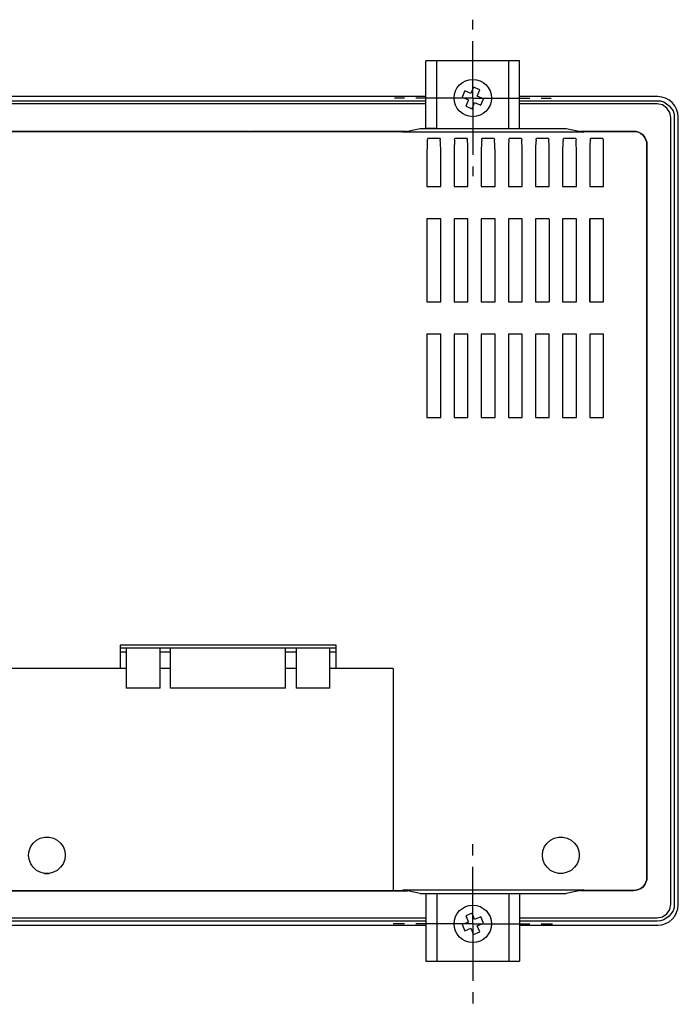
# Model space of a CAD drawing. Extents: x -1121 to 734, y -913 to 325.
# Tile 5 of 7: x 421 to 518, y 141 to 286. Entities that reach past the tile are written whole.
import ezdxf

# ---------------------------------------------------------------- set-up
doc = ezdxf.new("R2010")
doc.units = 0
doc.linetypes.add('CENTER', pattern=[13.421505, 8.388441, -1.677688, 1.677688, -1.677688])
doc.layers.get('0').update_dxf_attribs({"linetype": 'CONTINUOUS'})

msp = doc.modelspace()

# ---------------------------------------------------------------- linework, layer by layer
at = {"color": 4, "linetype": 'CENTER'}
for p, q in [((487.56, 274.72), (487.56, 286.25)), ((487.56, 274.72), (476.03, 274.72)), ((487.56, 274.72), (499.09, 274.72)), ((487.56, 274.72), (487.56, 263.19)), ((487.56, 153.11), (487.56, 164.96)), ((487.56, 153.11), (475.71, 153.11)), ((487.56, 153.11), (499.41, 153.11)), ((487.56, 153.11), (487.56, 141.26))]:
    msp.add_line(p, q, dxfattribs=at)
for p, q in [((480.66, 270.24), (480.66, 280.22)), ((494.46, 280.22), (480.66, 280.22)), ((482.26, 270.24), (482.26, 280.22)), ((492.86, 270.24), (492.86, 280.22)), ((494.46, 270.24), (494.46, 280.22)), ((486.37, 275.76), (485.98, 274.84)), ((487.29, 275.38), (486.37, 275.76)), ((487.67, 276.3), (487.29, 275.38)), ((488.6, 275.92), (487.67, 276.3)), ((488.21, 274.99), (488.6, 275.92)), ((480.66, 274.93), (368.96, 274.93)), ((368.96, 274.33), (480.66, 274.33)), ((485.98, 274.84), (486.91, 274.45)), ((486.91, 274.45), (486.52, 273.53)), ((487.45, 273.15), (487.83, 274.07)), ((487.83, 274.07), (488.76, 273.69)), ((489.14, 274.61), (488.21, 274.99)), ((488.76, 273.69), (489.14, 274.61)), ((514.83, 274.93), (494.46, 274.93)), ((494.46, 274.33), (514.73, 274.33)), ((514.73, 274.33), (515.22, 274.3)), ((515.4, 274.86), (514.83, 274.93)), ((515.22, 274.3), (515.71, 274.15)), ((515.96, 274.68), (515.4, 274.86)), ((515.71, 274.15), (516.49, 273.59)), ((516.49, 274.4), (515.96, 274.68)), ((516.95, 274.05), (516.49, 274.4)), ((517.3, 273.59), (516.95, 274.05)), ((480.66, 273.84), (368.96, 273.84)), ((486.52, 273.53), (487.45, 273.15)), ((514.73, 273.84), (494.46, 273.84)), ((515.5, 273.7), (514.73, 273.84)), ((516.14, 273.24), (515.5, 273.7)), ((516.6, 272.6), (516.14, 273.24)), ((516.49, 273.59), (517.06, 272.81)), ((516.74, 271.83), (516.6, 272.6)), ((517.06, 272.81), (517.2, 272.32)), ((517.58, 273.06), (517.3, 273.59)), ((517.76, 272.5), (517.58, 273.06)), ((516.74, 156.01), (516.74, 271.83)), ((517.2, 272.32), (517.23, 271.83)), ((517.23, 271.83), (517.23, 156.01)), ((517.83, 271.93), (517.76, 272.5)), ((517.83, 155.9), (517.83, 271.93)), ((394.82, 269.78), (454.82, 269.78)), ((454.68, 269.78), (394.96, 269.78)), ((454.68, 269.81), (477.33, 269.81)), ((477.16, 269.81), (454.82, 269.81)), ((477.79, 269.81), (477.16, 269.81)), ((477.23, 269.71), (479.8, 270.24)), ((503.93, 269.71), (477.23, 269.71)), ((477.33, 269.81), (477.79, 269.81)), ((477.33, 269.81), (477.33, 269.81)), ((479.8, 270.24), (501.32, 270.24)), ((482.26, 270.22), (480.66, 270.22)), ((482.26, 270.22), (492.86, 270.22)), ((492.86, 270.22), (494.46, 270.22)), ((501.32, 270.24), (503.93, 269.71)), ((504.46, 269.81), (503.37, 269.81)), ((503.37, 269.81), (504.32, 269.81)), ((504.32, 269.81), (511.23, 269.81)), ((504.32, 269.81), (504.32, 269.81)), ((511.23, 269.81), (504.46, 269.81)), ((511.23, 269.81), (511.62, 269.78)), ((511.62, 269.78), (511.23, 269.81)), ((511.62, 269.78), (511.97, 269.67)), ((511.97, 269.67), (511.62, 269.78)), ((480.86, 268.26), (480.82, 268.02)), ((480.9, 268.58), (480.86, 268.44)), ((480.86, 268.44), (480.86, 268.26)), ((480.9, 268.58), (480.93, 268.76)), ((482.73, 268.76), (480.93, 268.76)), ((482.73, 268.76), (482.76, 268.58)), ((482.76, 268.44), (482.76, 268.58)), ((482.8, 268.26), (482.76, 268.44)), ((482.8, 268.02), (482.8, 268.26)), ((484.88, 268.58), (484.85, 268.44)), ((484.85, 268.44), (484.85, 268.26)), ((484.85, 268.26), (484.85, 268.02)), ((484.88, 268.58), (484.92, 268.76)), ((486.72, 268.76), (484.92, 268.76)), ((486.72, 268.76), (486.75, 268.58)), ((486.79, 268.44), (486.75, 268.58)), ((486.79, 268.26), (486.79, 268.44)), ((486.82, 268.02), (486.79, 268.26)), ((488.87, 268.44), (488.83, 268.26)), ((488.83, 268.26), (488.83, 268.02)), ((488.87, 268.58), (488.9, 268.76)), ((488.87, 268.58), (488.87, 268.44)), ((490.7, 268.76), (488.9, 268.76)), ((490.7, 268.76), (490.74, 268.58)), ((490.77, 268.44), (490.74, 268.58)), ((490.77, 268.26), (490.77, 268.44)), ((490.81, 268.02), (490.77, 268.26)), ((492.85, 268.26), (492.82, 268.02)), ((492.89, 268.58), (492.85, 268.44)), ((492.85, 268.44), (492.85, 268.26)), ((492.89, 268.58), (492.92, 268.76)), ((494.72, 268.76), (492.92, 268.76)), ((494.72, 268.76), (494.76, 268.58)), ((494.76, 268.44), (494.76, 268.58)), ((494.79, 268.26), (494.76, 268.44)), ((494.79, 268.02), (494.79, 268.26)), ((496.88, 268.44), (496.84, 268.26)), ((496.84, 268.26), (496.84, 268.02)), ((496.88, 268.58), (496.91, 268.76)), ((496.88, 268.58), (496.88, 268.44)), ((498.71, 268.76), (496.91, 268.76)), ((498.71, 268.76), (498.75, 268.58)), ((498.78, 268.44), (498.75, 268.58)), ((498.78, 268.26), (498.78, 268.44)), ((498.82, 268.02), (498.78, 268.26)), ((500.86, 268.44), (500.83, 268.26)), ((500.83, 268.26), (500.83, 268.02)), ((500.86, 268.58), (500.93, 268.76)), ((500.86, 268.58), (500.86, 268.44)), ((502.73, 268.76), (500.93, 268.76)), ((502.73, 268.76), (502.77, 268.58)), ((502.77, 268.44), (502.77, 268.58)), ((502.8, 268.26), (502.77, 268.44)), ((502.8, 268.02), (502.8, 268.26)), ((504.85, 268.26), (504.81, 268.02)), ((504.88, 268.58), (504.85, 268.44)), ((504.85, 268.44), (504.85, 268.26)), ((504.88, 268.58), (504.92, 268.76)), ((506.72, 268.76), (504.92, 268.76)), ((506.72, 268.76), (506.75, 268.58)), ((506.79, 268.44), (506.75, 268.58)), ((506.79, 268.26), (506.79, 268.44)), ((506.79, 268.02), (506.79, 268.26)), ((511.97, 269.67), (512.33, 269.5)), ((512.33, 269.5), (511.97, 269.67)), ((512.33, 269.5), (512.65, 269.25)), ((512.65, 269.25), (512.33, 269.5)), ((512.65, 269.25), (512.89, 268.93)), ((512.89, 268.93), (512.65, 269.25)), ((512.89, 268.93), (513.07, 268.58)), ((513.07, 268.58), (512.89, 268.93)), ((513.07, 268.58), (513.17, 268.23)), ((513.17, 268.23), (513.07, 268.58)), ((480.82, 267.38), (480.79, 267.03)), ((480.79, 267.03), (480.79, 266.64)), ((480.82, 268.02), (480.82, 267.7)), ((480.82, 267.7), (480.82, 267.38)), ((482.8, 267.7), (482.8, 268.02)), ((482.84, 267.38), (482.8, 267.7)), ((482.84, 267.03), (482.84, 267.38)), ((482.84, 266.64), (482.84, 267.03)), ((484.85, 268.02), (484.81, 267.7)), ((484.81, 267.7), (484.81, 267.38)), ((484.81, 267.38), (484.81, 267.03)), ((484.81, 267.03), (484.81, 266.64)), ((486.82, 267.7), (486.82, 268.02)), ((486.82, 267.38), (486.82, 267.7)), ((486.82, 267.03), (486.82, 267.38)), ((486.82, 266.64), (486.82, 267.03)), ((488.83, 267.7), (488.8, 267.38)), ((488.8, 267.38), (488.8, 267.03)), ((488.8, 267.03), (488.8, 266.64)), ((488.83, 268.02), (488.83, 267.7)), ((490.81, 267.7), (490.81, 268.02)), ((490.81, 267.38), (490.81, 267.7)), ((490.84, 267.03), (490.81, 267.38)), ((490.84, 266.64), (490.84, 267.03)), ((492.82, 268.02), (492.82, 267.7)), ((492.82, 267.7), (492.82, 267.38)), ((492.82, 267.38), (492.82, 267.03)), ((492.82, 267.03), (492.82, 266.64)), ((494.83, 267.7), (494.79, 268.02)), ((494.83, 267.38), (494.83, 267.7)), ((494.83, 267.03), (494.83, 267.38)), ((494.83, 266.64), (494.83, 267.03)), ((496.84, 268.02), (496.81, 267.7)), ((496.81, 267.7), (496.81, 267.38)), ((496.81, 267.38), (496.81, 267.03)), ((496.81, 267.03), (496.81, 266.64)), ((498.82, 267.7), (498.82, 268.02)), ((498.82, 267.38), (498.82, 267.7)), ((498.82, 267.03), (498.82, 267.38)), ((498.82, 266.64), (498.82, 267.03)), ((500.83, 267.7), (500.79, 267.38)), ((500.79, 267.38), (500.79, 267.03)), ((500.79, 267.03), (500.79, 266.64)), ((500.83, 268.02), (500.83, 267.7)), ((502.8, 267.7), (502.8, 268.02)), ((502.84, 267.38), (502.8, 267.7)), ((502.84, 267.03), (502.84, 267.38)), ((502.84, 266.64), (502.84, 267.03)), ((504.81, 268.02), (504.81, 267.7)), ((504.81, 267.7), (504.81, 267.38)), ((504.81, 267.38), (504.81, 267.03)), ((504.81, 267.03), (504.81, 266.64)), ((506.82, 267.7), (506.79, 268.02)), ((506.82, 267.38), (506.82, 267.7)), ((506.82, 267.03), (506.82, 267.38)), ((506.82, 266.64), (506.82, 267.03)), ((513.17, 268.23), (513.21, 267.84)), ((513.21, 267.84), (513.17, 268.23)), ((513.21, 160), (513.21, 267.84)), ((513.21, 267.84), (513.21, 160)), ((480.79, 266.64), (480.79, 261.7)), ((482.84, 261.7), (482.84, 266.64)), ((484.81, 266.64), (484.81, 261.7)), ((486.82, 261.7), (486.82, 266.64)), ((488.8, 266.64), (488.8, 261.7)), ((490.84, 261.7), (490.84, 266.64)), ((492.82, 266.64), (492.82, 261.7)), ((494.83, 261.7), (494.83, 266.64)), ((496.81, 266.64), (496.81, 261.7)), ((498.82, 261.7), (498.82, 266.64)), ((500.79, 266.64), (500.79, 261.7)), ((502.84, 261.7), (502.84, 266.64)), ((504.81, 266.64), (504.81, 261.7)), ((506.82, 261.7), (506.82, 266.64)), ((480.79, 261.7), (482.84, 261.7)), ((484.81, 261.7), (486.82, 261.7)), ((488.8, 261.7), (490.84, 261.7)), ((492.82, 261.7), (494.83, 261.7)), ((496.81, 261.7), (498.82, 261.7)), ((500.79, 261.7), (502.84, 261.7)), ((504.81, 261.7), (506.82, 261.7)), ((482.84, 256.94), (480.79, 256.94)), ((480.79, 256.94), (480.79, 244.7)), ((482.84, 244.7), (482.84, 256.94)), ((486.82, 256.94), (484.81, 256.94)), ((484.81, 256.94), (484.81, 244.7)), ((486.82, 244.7), (486.82, 256.94)), ((490.84, 256.94), (488.8, 256.94)), ((488.8, 256.94), (488.8, 244.7)), ((490.84, 244.7), (490.84, 256.94)), ((494.83, 256.94), (492.82, 256.94)), ((492.82, 256.94), (492.82, 244.7)), ((494.83, 244.7), (494.83, 256.94)), ((498.82, 256.94), (496.81, 256.94)), ((496.81, 256.94), (496.81, 244.7)), ((498.82, 256.9), (498.82, 244.73)), ((502.84, 256.94), (500.79, 256.94)), ((500.79, 256.94), (500.79, 244.7)), ((500.83, 256.9), (500.79, 256.94)), ((502.8, 256.9), (502.84, 256.94)), ((502.84, 244.7), (502.84, 256.94)), ((506.82, 256.94), (504.81, 256.94)), ((504.81, 256.94), (504.81, 244.7)), ((504.81, 256.9), (504.81, 256.94)), ((504.81, 244.73), (504.81, 256.9)), ((506.79, 256.9), (506.82, 256.94)), ((506.82, 244.7), (506.82, 256.94)), ((480.79, 244.7), (482.84, 244.7)), ((484.81, 244.7), (486.82, 244.7)), ((488.8, 244.7), (490.84, 244.7)), ((492.82, 244.7), (494.83, 244.7)), ((496.81, 244.7), (498.82, 244.7)), ((500.79, 244.7), (502.84, 244.7)), ((504.81, 244.7), (506.82, 244.7)), ((506.79, 244.73), (506.82, 244.7)), ((482.84, 239.93), (480.79, 239.93)), ((480.79, 239.93), (480.79, 227.69)), ((482.84, 227.69), (482.84, 239.93)), ((486.82, 239.93), (484.81, 239.93)), ((484.81, 239.93), (484.81, 227.69)), ((486.82, 227.69), (486.82, 239.93)), ((490.84, 239.93), (488.8, 239.93)), ((488.8, 239.93), (488.8, 227.69)), ((490.84, 227.69), (490.84, 239.93)), ((494.83, 239.93), (492.82, 239.93)), ((492.82, 239.93), (492.82, 227.69)), ((494.83, 227.69), (494.83, 239.93)), ((498.82, 239.93), (496.81, 239.93)), ((496.81, 239.93), (496.81, 227.69)), ((498.82, 227.69), (498.82, 239.93)), ((502.84, 239.93), (500.79, 239.93)), ((500.79, 239.93), (500.79, 227.69)), ((502.84, 227.69), (502.84, 239.93)), ((506.82, 239.93), (504.81, 239.93)), ((504.81, 239.93), (504.81, 227.69)), ((506.82, 227.69), (506.82, 239.93)), ((480.79, 227.69), (482.84, 227.69)), ((484.81, 227.69), (486.82, 227.69)), ((488.8, 227.69), (490.84, 227.69)), ((492.82, 227.69), (494.83, 227.69)), ((496.81, 227.69), (498.82, 227.69)), ((500.79, 227.69), (502.84, 227.69)), ((504.81, 227.69), (506.82, 227.69)), ((467.42, 194.14), (435.63, 194.14)), ((435.63, 194.14), (435.63, 190.72)), ((467.42, 193.72), (435.63, 193.72)), ((435.63, 193.16), (436.52, 193.16)), ((436.52, 193.72), (436.52, 187.83)), ((441.53, 187.83), (441.53, 193.72)), ((441.53, 193.16), (443.04, 193.16)), ((443.04, 187.83), (443.04, 193.72)), ((459.98, 187.83), (459.98, 193.72)), ((459.98, 193.16), (461.53, 193.16)), ((461.53, 193.72), (461.53, 187.83)), ((466.5, 187.83), (466.5, 193.72)), ((466.5, 193.16), (467.42, 193.16)), ((467.42, 190.72), (467.42, 194.14)), ((436.52, 190.72), (373.83, 190.72)), ((443.04, 190.72), (441.53, 190.72)), ((461.53, 190.72), (459.98, 190.72)), ((475.81, 190.72), (466.5, 190.72)), ((475.81, 190.72), (475.81, 157.98)), ((436.55, 187.83), (436.52, 187.83)), ((436.69, 187.83), (436.55, 187.83)), ((437.01, 187.83), (436.69, 187.83)), ((437.43, 187.83), (437.01, 187.83)), ((437.96, 187.83), (437.43, 187.83)), ((438.56, 187.83), (437.96, 187.83)), ((439.2, 187.83), (438.56, 187.83)), ((439.8, 187.83), (439.2, 187.83)), ((440.36, 187.83), (439.8, 187.83)), ((440.86, 187.83), (440.36, 187.83)), ((441.21, 187.83), (440.86, 187.83)), ((441.45, 187.83), (441.21, 187.83)), ((441.53, 187.83), (441.45, 187.83)), ((459.98, 187.83), (443.04, 187.83)), ((461.7, 187.83), (461.53, 187.83)), ((461.99, 187.83), (461.7, 187.83)), ((462.41, 187.83), (461.99, 187.83)), ((462.94, 187.83), (462.41, 187.83)), ((463.54, 187.83), (462.94, 187.83)), ((464.17, 187.83), (463.54, 187.83)), ((464.77, 187.83), (464.17, 187.83)), ((465.34, 187.83), (464.77, 187.83)), ((465.83, 187.83), (465.34, 187.83)), ((466.22, 187.83), (465.83, 187.83)), ((466.43, 187.83), (466.22, 187.83)), ((466.5, 187.83), (466.43, 187.83)), ((422.79, 165), (423.29, 165.43)), ((423.29, 165.43), (423.85, 165.74)), ((423.85, 165.74), (424.49, 165.89)), ((424.49, 165.89), (425.16, 165.89)), ((425.16, 165.89), (425.79, 165.74)), ((425.79, 165.74), (426.36, 165.43)), ((426.36, 165.43), (426.85, 165)), ((498.5, 165), (498.99, 165.43)), ((498.99, 165.43), (499.56, 165.74)), ((499.56, 165.74), (500.19, 165.89)), ((500.19, 165.89), (500.83, 165.89)), ((500.83, 165.89), (501.46, 165.74)), ((501.46, 165.74), (502.06, 165.43)), ((502.06, 165.43), (502.56, 165)), ((422.12, 163.21), (422.19, 163.88)), ((422.19, 163.88), (422.44, 164.48)), ((422.44, 164.48), (422.79, 165)), ((426.85, 165), (427.2, 164.48)), ((427.2, 164.48), (427.45, 163.88)), ((427.45, 163.88), (427.52, 163.21)), ((497.83, 163.21), (497.9, 163.88)), ((497.9, 163.88), (498.11, 164.48)), ((498.11, 164.48), (498.5, 165)), ((502.56, 165), (502.91, 164.48)), ((502.91, 164.48), (503.16, 163.88)), ((503.16, 163.88), (503.23, 163.21)), ((422.19, 162.57), (422.12, 163.21)), ((422.44, 161.97), (422.19, 162.57)), ((427.45, 162.57), (427.2, 161.97)), ((427.52, 163.21), (427.45, 162.57)), ((497.9, 162.57), (497.83, 163.21)), ((498.11, 161.97), (497.9, 162.57)), ((503.16, 162.57), (502.91, 161.97)), ((503.23, 163.21), (503.16, 162.57)), ((422.79, 161.44), (422.44, 161.97)), ((423.29, 160.98), (422.79, 161.44)), ((423.85, 160.7), (423.29, 160.98)), ((426.36, 160.98), (425.79, 160.7)), ((426.85, 161.44), (426.36, 160.98)), ((427.2, 161.97), (426.85, 161.44)), ((498.5, 161.44), (498.11, 161.97)), ((498.99, 160.98), (498.5, 161.44)), ((499.56, 160.7), (498.99, 160.98)), ((502.06, 160.98), (501.46, 160.7)), ((502.56, 161.44), (502.06, 160.98)), ((502.91, 161.97), (502.56, 161.44)), ((424.49, 160.52), (423.85, 160.7)), ((424.49, 160.52), (425.16, 160.52)), ((425.16, 160.52), (424.49, 160.52)), ((425.79, 160.7), (425.16, 160.52)), ((500.19, 160.52), (499.56, 160.7)), ((500.83, 160.52), (500.19, 160.52)), ((501.46, 160.7), (500.83, 160.52)), ((513.17, 159.61), (513.07, 159.25)), ((513.07, 159.25), (513.17, 159.61)), ((513.21, 160), (513.17, 159.61)), ((513.17, 159.61), (513.21, 160)), ((477.23, 158.13), (503.93, 158.13)), ((479.8, 157.6), (477.23, 158.13)), ((503.93, 158.13), (501.32, 157.6)), ((511.62, 158.06), (511.23, 158.02)), ((511.23, 158.02), (511.62, 158.06)), ((511.97, 158.16), (511.62, 158.06)), ((511.62, 158.06), (511.97, 158.16)), ((512.33, 158.34), (511.97, 158.16)), ((511.97, 158.16), (512.33, 158.34)), ((512.65, 158.58), (512.33, 158.34)), ((512.33, 158.34), (512.65, 158.58)), ((512.89, 158.9), (512.65, 158.58)), ((512.65, 158.58), (512.89, 158.9)), ((513.07, 159.25), (512.89, 158.9)), ((512.89, 158.9), (513.07, 159.25)), ((372.31, 157.98), (477.33, 157.98)), ((477.16, 157.98), (372.45, 157.98)), ((477.16, 157.98), (477.93, 157.98)), ((477.97, 157.98), (477.33, 157.98)), ((477.33, 157.98), (477.33, 157.98)), ((479.8, 157.6), (501.32, 157.6)), ((480.66, 157.6), (480.66, 147.61)), ((482.26, 157.6), (482.26, 147.61)), ((492.86, 157.6), (492.86, 147.61)), ((494.46, 157.6), (494.46, 147.61)), ((503.37, 158.02), (504.46, 158.02)), ((504.32, 158.02), (503.37, 158.02)), ((511.23, 158.02), (504.32, 158.02)), ((504.32, 158.02), (504.32, 158.02)), ((504.46, 158.02), (511.23, 158.02)), ((516.14, 154.6), (516.6, 155.23)), ((516.6, 155.23), (516.74, 156.01)), ((517.2, 155.51), (517.06, 155.02)), ((517.23, 156.01), (517.2, 155.51)), ((517.58, 154.77), (517.76, 155.34)), ((517.76, 155.34), (517.83, 155.9)), ((368.96, 154), (480.66, 154)), ((487.45, 154.69), (486.52, 154.3)), ((486.52, 154.3), (486.91, 153.38)), ((487.83, 153.76), (487.45, 154.69)), ((488.76, 154.15), (487.83, 153.76)), ((489.14, 153.22), (488.76, 154.15)), ((494.46, 154), (514.73, 154)), ((514.73, 154), (515.5, 154.14)), ((515.5, 154.14), (516.14, 154.6)), ((516.49, 154.25), (515.71, 153.68)), ((517.06, 155.02), (516.49, 154.25)), ((516.49, 153.43), (516.95, 153.79)), ((516.95, 153.79), (517.3, 154.25)), ((517.3, 154.25), (517.58, 154.77)), ((480.66, 153.5), (368.96, 153.5)), ((368.96, 152.9), (480.66, 152.9)), ((486.91, 153.38), (485.98, 153)), ((485.98, 153), (486.37, 152.07)), ((486.37, 152.07), (487.29, 152.46)), ((487.29, 152.46), (487.67, 151.53)), ((488.21, 152.84), (489.14, 153.22)), ((488.6, 151.92), (488.21, 152.84)), ((514.73, 153.5), (494.46, 153.5)), ((494.46, 152.9), (514.83, 152.9)), ((515.22, 153.54), (514.73, 153.5)), ((514.83, 152.9), (515.4, 152.97)), ((515.71, 153.68), (515.22, 153.54)), ((515.4, 152.97), (515.96, 153.15)), ((515.96, 153.15), (516.49, 153.43)), ((487.67, 151.53), (488.6, 151.92)), ((480.66, 147.61), (494.46, 147.61))]:
    msp.add_line(p, q)
for centre in [(487.56, 274.72), (487.56, 153.11)]:
    msp.add_circle(centre, 2.75)

doc.saveas('drawing.dxf')
